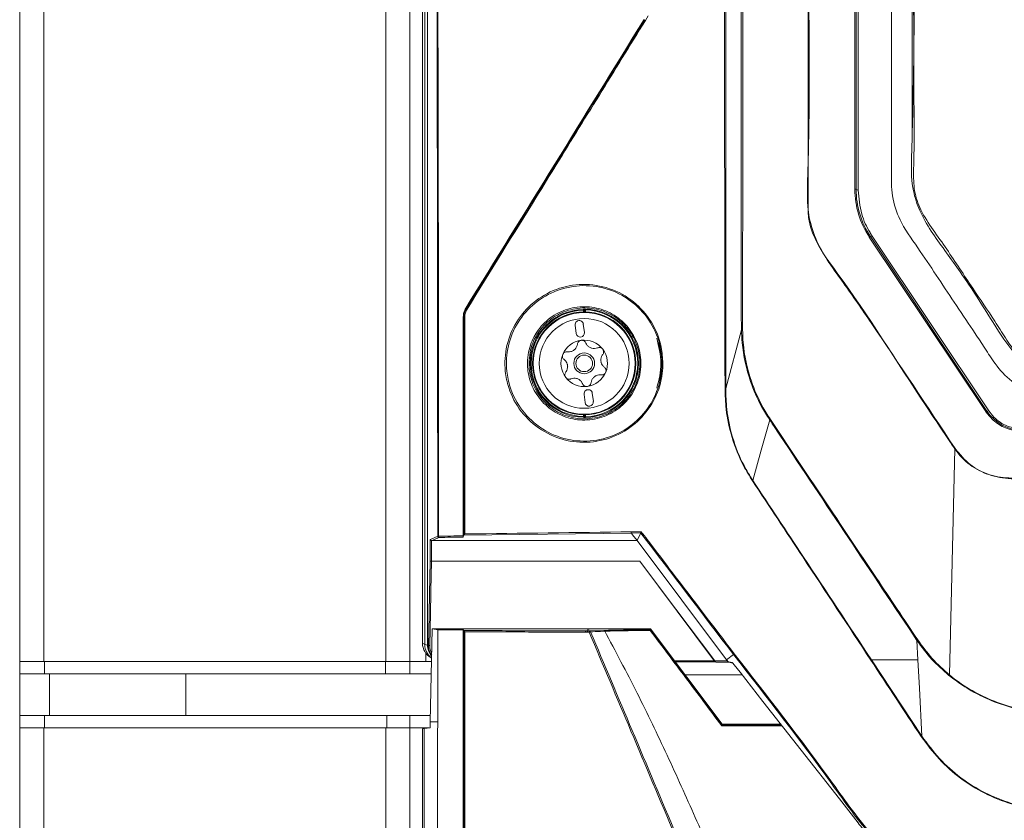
# Model space of a CAD drawing. Header units: millimetres. Extents: x 105 to 1419, y 95 to 961.
# Tile 31 of 43: x 599 to 718, y 525 to 621. Entities that reach past the tile are written whole.
import ezdxf

# ---------------------------------------------------------------- set-up
doc = ezdxf.new("R2010")
doc.units = ezdxf.units.MM
doc.header["$LTSCALE"] = 5

msp = doc.modelspace()

# ---------------------------------------------------------------- linework, layer by layer
at = {"color": 7, "linetype": 'Continuous', "lineweight": 15}
for p, q in [((599.46, 543.79), (599.46, 928.29)), ((602.36, 928.29), (602.36, 543.79)), ((643.55, 928.29), (643.55, 543.79)), ((646.46, 928.29), (646.46, 543.79)), ((647.96, 812.13), (647.96, 545.99)), ((706.96, 807.02), (706.96, 607.48)), ((700.04, 600.69), (700.04, 805.78)), ((700.19, 805.77), (700.19, 600.68)), ((700.46, 600.58), (700.46, 806.04)), ((700.19, 600.68), (700.46, 600.58)), ((715.84, 573.89), (701.79, 594.92)), ((701.92, 595), (702.13, 595.04)), ((701.92, 595), (715.96, 573.96)), ((716.18, 574), (702.13, 595.04)), ((653.18, 586.35), (653.25, 586.33)), ((667.35, 586.11), (667.45, 586.11)), ((667.49, 585.92), (667.49, 586.15)), ((652.88, 585.3), (652.89, 558.93)), ((652.95, 585.28), (652.88, 585.3)), ((666.35, 584.31), (666.48, 583.31)), ((667.47, 583.44), (667.34, 584.43)), ((686.38, 583.77), (684.5, 576.7)), ((667.43, 575.97), (667.56, 574.98)), ((668.55, 575.11), (668.42, 576.1)), ((715.96, 573.96), (716.18, 574)), ((667.45, 573.31), (667.35, 573.31)), ((667.49, 573.27), (667.49, 573.5)), ((712.08, 569.41), (711.44, 542.18)), ((673.13, 559.26), (652.96, 559)), ((652.96, 559), (652.96, 559)), ((673.1, 559.41), (674.31, 559.42)), ((674.27, 559.27), (673.13, 559.26)), ((673.13, 559.26), (673.28, 559.05)), ((673.81, 558.35), (673.28, 559.05)), ((674.27, 559.27), (673.81, 558.35)), ((674.27, 559.27), (674.27, 559.27)), ((648.9, 555.88), (648.9, 558.49)), ((649.07, 558.35), (649.05, 558.35)), ((649.05, 558.35), (649.05, 555.86)), ((684.6, 543.99), (673.81, 558.35)), ((649.05, 555.86), (649.05, 555.86)), ((649.05, 555.86), (674.16, 555.86)), ((648.91, 536.52), (649.15, 547.71)), ((649.15, 547.71), (652.46, 547.71)), ((649.81, 547.61), (649.8, 536.52)), ((652.46, 547.71), (668.04, 547.71)), ((652.88, 547.59), (652.95, 547.52)), ((652.96, 547.52), (652.95, 547.52)), ((667.85, 547.31), (667.62, 547.31)), ((667.66, 547.46), (667.88, 547.46)), ((667.88, 547.68), (667.88, 547.53)), ((667.96, 547.68), (667.88, 547.68)), ((667.88, 547.46), (667.88, 547.53)), ((667.88, 547.46), (668.09, 547.46)), ((667.96, 547.68), (668.04, 547.68)), ((668.04, 547.68), (668.04, 547.71)), ((668.04, 547.71), (675.43, 547.71)), ((668.09, 547.46), (669.81, 547.52)), ((675.39, 547.63), (675.43, 547.71)), ((675.43, 547.71), (684.08, 536.24)), ((647.96, 545.99), (648.25, 545.83)), ((648.25, 545.83), (648.58, 545.76)), ((648.58, 545.76), (648.69, 545.74)), ((707.53, 546.32), (707.65, 543.99)), ((685.43, 544.62), (684.6, 543.99)), ((599.46, 542.29), (599.46, 543.79)), ((602.36, 543.79), (599.46, 543.79)), ((643.55, 543.79), (602.36, 543.79)), ((602.46, 542.29), (602.46, 543.79)), ((643.5, 543.79), (602.46, 543.79)), ((643.5, 543.79), (643.5, 542.29)), ((644.42, 543.79), (643.55, 543.79)), ((646.46, 543.79), (644.42, 543.79)), ((646.46, 543.79), (646.46, 542.29)), ((649.06, 543.79), (646.46, 543.79)), ((648.99, 544.24), (649.07, 544.2)), ((683.25, 543.75), (678.42, 543.75)), ((683.18, 543.86), (684.7, 543.86)), ((683.22, 543.76), (683.3, 543.72)), ((684.86, 543.71), (683.36, 543.71)), ((684.6, 543.99), (684.7, 543.86)), ((684.85, 543.71), (685.34, 543.6)), ((702.04, 543.99), (708.12, 534.79)), ((602.46, 542.29), (599.46, 542.29)), ((599.46, 537.29), (599.46, 542.29)), ((643.5, 542.29), (602.46, 542.29)), ((619.46, 542.29), (619.46, 537.29)), ((643.5, 542.29), (646.46, 542.29)), ((646.46, 542.29), (649.03, 542.29)), ((599.46, 537.29), (599.46, 535.79)), ((599.46, 537.29), (602.46, 537.29)), ((602.46, 537.29), (602.46, 535.79)), ((602.46, 537.29), (643.66, 537.29)), ((643.66, 537.29), (643.66, 535.79)), ((643.66, 537.29), (646.46, 537.29)), ((646.46, 535.79), (646.46, 537.29)), ((648.93, 537.29), (646.46, 537.29)), ((648.91, 536.52), (649.8, 536.52)), ((684.03, 536.14), (684.08, 536.24)), ((684.04, 536.14), (684.03, 536.14)), ((684.08, 536.24), (691.11, 536.24)), ((599.46, 129.29), (599.46, 535.79)), ((599.46, 535.79), (602.36, 535.79)), ((602.36, 535.79), (602.36, 129.29)), ((643.55, 535.79), (602.36, 535.79)), ((602.46, 535.79), (643.66, 535.79)), ((643.55, 535.79), (643.55, 129.29)), ((646.46, 535.79), (643.66, 535.79)), ((646.46, 535.79), (648.79, 535.79)), ((646.46, 535.79), (646.46, 129.29)), ((647.96, 535.67), (648.16, 535.7)), ((647.96, 308.37), (647.96, 535.67)), ((648.16, 535.7), (648.16, 308.57))]:
    msp.add_line(p, q, dxfattribs=at)
at = {"color": 106, "linetype": 'Continuous', "lineweight": 15}
for p, q in [((667.35, 585.92), (667.35, 586.11)), ((667.45, 586.11), (667.45, 585.92)), ((667.59, 586.15), (667.59, 585.92)), ((667.35, 573.31), (667.35, 573.5)), ((667.45, 573.5), (667.45, 573.31)), ((667.59, 573.5), (667.59, 573.27)), ((648.36, 543.79), (648.36, 544.79)), ((678.32, 543.87), (683.12, 543.87)), ((603.06, 542.29), (603.06, 537.29)), ((686.45, 542.19), (679.59, 542.19)), ((648.36, 535.73), (648.36, 535.79))]:
    msp.add_line(p, q, dxfattribs=at)
at = {"color": 7, "linetype": 'Continuous', "lineweight": 15, "flags": 128}
for points in [[(648.25, 545.83), (648.25, 643.83), (648.25, 811.03)], [(648.58, 789.05), (648.58, 754.24), (648.58, 610.45), (648.58, 606.39), (648.58, 545.76)], [(667.35, 586.21), (667.35, 586.21), (667.35, 586.2), (667.35, 586.19), (667.35, 586.18), (667.35, 586.16), (667.35, 586.15), (667.35, 586.13), (667.35, 586.11)], [(667.49, 586.15), (667.47, 586.13), (667.45, 586.11)], [(667.59, 586.15), (667.59, 586.17), (667.59, 586.19), (667.59, 586.2), (667.59, 586.22), (667.59, 586.23), (667.59, 586.24), (667.59, 586.25), (667.59, 586.25)], [(667.35, 573.21), (667.35, 573.21), (667.35, 573.22), (667.35, 573.22), (667.35, 573.24), (667.35, 573.25), (667.35, 573.27), (667.35, 573.29), (667.35, 573.31)], [(667.45, 573.31), (667.47, 573.29), (667.49, 573.27)], [(667.59, 573.27), (667.59, 573.25), (667.59, 573.23), (667.59, 573.21), (667.59, 573.2), (667.59, 573.19), (667.59, 573.18), (667.59, 573.17), (667.59, 573.17)], [(689.8, 572.89), (688.78, 569.26), (687.75, 565.6)], [(648.9, 558.49), (648.92, 558.5), (649.36, 558.69), (649.8, 558.88)], [(649.95, 558.73), (649.91, 558.72), (649.77, 558.66), (649.2, 558.41), (649.07, 558.35)], [(652.96, 559), (652.89, 558.79), (652.88, 558.78)], [(673.81, 558.35), (653.31, 558.35), (649.07, 558.35)], [(648.69, 545.74), (648.69, 546.04), (648.72, 547.22), (648.82, 551.95), (648.9, 555.88)], [(649.05, 555.86), (649.05, 555.57), (649.02, 554.39), (648.92, 549.66), (648.84, 545.72)], [(674.16, 555.86), (678.49, 550.1), (683.18, 543.86)], [(674.16, 555.86), (683.03, 543.99), (683.12, 543.87)], [(649.81, 547.61), (649.38, 547.67), (649.15, 547.71)], [(667.66, 547.46), (667.76, 547.49), (667.88, 547.53)], [(683.17, 543.8), (683.17, 543.8), (683.18, 543.8), (683.23, 543.78), (683.25, 543.77)], [(684.76, 543.77), (684.77, 543.77), (684.79, 543.76), (684.88, 543.74), (685.26, 543.66), (685.31, 543.65)], [(685.31, 543.65), (685.36, 543.59), (685.53, 543.37), (686.22, 542.49), (688.97, 538.97), (698.18, 527.23)], [(707.65, 543.99), (707.82, 540.57), (708.12, 534.79)], [(648.89, 535.81), (648.91, 536.41), (648.91, 536.52)], [(648.16, 535.7), (648.18, 535.7), (648.89, 535.81)]]:
    msp.add_lwpolyline(points, dxfattribs=at)
at = {"color": 7, "linetype": 'Continuous', "lineweight": 15}
for radius in [6.21, 6.14, 5.41, 1.25, 1]:
    msp.add_circle((667.45, 579.71), radius, dxfattribs=at)
for centre, radius, start, end in [((710.43, 600.69), 10.38, 180.0035, 213.7377), ((700.07, 599.8), 0.893, 82.4025, 91.9578), ((710.43, 600.68), 10.23, 180.0035, 213.7376), ((702.36, 594.13), 0.972, 116.9696, 125.4958), ((653.44, 586.46), 0.227, 213.9816, 244.0555), ((667.45, 579.71), 6.5, 90.8796, 269.1204), ((667.45, 579.71), 6.4, 90.8796, 269.1204), ((684.11, 569.44), 23.7, 134.8586, 134.9829), ((667.35, 586.11), 0.1, 0.0192, 90.858), ((667.39, 586.15), 0.1, 0.0188, 90.5378), ((667.45, 579.71), 6.54, 271.2236, 88.7764), ((667.45, 579.71), 6.44, 271.2236, 88.7764), ((653.04, 582.5), 2.78, 89.5507, 91.8346), ((666.85, 584.37), 0.5, 7.377, 187.377), ((667.45, 579.71), 2.8, 97.377, 157.377), ((666.98, 583.38), 0.5, 187.377, 7.377), ((667.45, 579.71), 2.8, 37.377, 97.377), ((667.45, 579.71), 2.03, 124.8859, 129.8681), ((665.57, 582.16), 1.07, 302.6274, 312.1266), ((667.45, 579.71), 2.03, 64.8859, 69.8681), ((668.64, 582.56), 1.07, 242.6274, 252.1266), ((667.45, 579.71), 2.8, 337.377, 37.377), ((667.45, 579.71), 2.8, 157.377, 217.377), ((667.45, 579.71), 2.03, 4.8859, 9.8681), ((670.52, 580.11), 1.07, 182.6274, 192.1266), ((667.45, 579.71), 2.03, 184.8859, 189.8681), ((664.39, 579.31), 1.07, 2.6274, 12.1266), ((667.45, 579.71), 2.8, 217.377, 277.377), ((667.45, 579.71), 2.03, 244.8859, 249.8681), ((666.26, 576.86), 1.07, 62.6274, 72.1266), ((667.45, 579.71), 2.8, 277.377, 337.377), ((667.45, 579.71), 2.03, 304.8859, 309.8681), ((669.33, 577.25), 1.07, 122.6274, 132.1266), ((667.93, 576.04), 0.5, 7.377, 187.377), ((668.05, 575.05), 0.5, 187.377, 7.377), ((667.35, 573.31), 0.1, 269.1429, 359.9821), ((687.73, 593.61), 28.84, 225.0311, 225.1333), ((667.39, 573.27), 0.1, 269.4622, 359.9812), ((716.4, 573.09), 0.973, 116.9715, 125.495), ((720.34, 576.89), 5.41, 213.752, 270.0146), ((720.34, 576.89), 5.27, 213.7519, 270.0147), ((713.8, 566.94), 3.01, 123.6319, 124.7798), ((649.9, 581.84), 22.96, 269.7576, 270.0269), ((649.95, 558.88), 0.15, 180.2537, 269.4205), ((650.09, 558.85), 0.188, 170.9245, 219.7357), ((668.25, 547.34), 0.2, 144.5046, 189.7934), ((668.47, 546.41), 0.992, 105.3229, 115.1468), ((668.08, 547.32), 0.138, 19.6946, 87.9793), ((648.81, 546.02), 0.3, 245.479, 274.68), ((685.69, 544.44), 0.318, 122.7216, 145.9623), ((702.98, 542.47), 1.78, 121.5908, 123.9805), ((710.69, 542.74), 0.933, 317.5638, 323.2472), ((653.04, 540.02), 3.49, 268.5437, 270.351)]:
    msp.add_arc(centre, radius, start, end, dxfattribs=at)
at = {"color": 106, "linetype": 'Continuous', "lineweight": 15}
for centre, start, end in [((650.24, 545.83), 179.9592, 233.4205), ((650.58, 545.76), 179.8388, 220.7435)]:
    msp.add_arc(centre, 2, start, end, dxfattribs=at)
at = {"color": 7, "linetype": 'Continuous', "lineweight": 15}
msp.add_ellipse((649.96, 545.99), major_axis=(-1.75, 0.96), ratio=0.999343, start_param=0.502045, end_param=1.570796, dxfattribs=at)
for points, knots in [([(684.41, 576.69), (684.39, 587.38), (684.35, 608.77), (684.36, 641.45), (684.35, 669.08), (684.35, 697.16), (684.35, 725.07), (684.36, 763.37), (684.38, 790.5), (684.39, 806.52)], [0, 0, 0, 0, 0.1393312, 0.2786622, 0.4259811, 0.4996393, 0.6450082, 0.7903532, 1, 1, 1, 1]), ([(684.5, 806.52), (684.51, 790.5), (684.51, 763.37), (684.51, 725.07), (684.51, 697.15), (684.51, 669.07), (684.52, 641.45), (684.48, 608.77), (684.49, 587.39), (684.5, 576.7)], [0, 0, 0, 0, 0.209656, 0.355007, 0.500381, 0.574042, 0.721366, 0.860683, 1, 1, 1, 1]), ([(686.38, 583.77), (686.38, 583.77), (686.38, 584.01), (686.36, 587.07), (686.37, 595.78), (686.35, 615.53), (686.36, 643.75), (686.37, 677.61), (686.37, 705.83), (686.37, 731.23), (686.36, 753.8), (686.36, 776.37), (686.36, 794.01), (686.36, 803.17), (686.36, 806.7)], [0, 0, 0, 0, 0, 0.003252, 0.041223, 0.117166, 0.269053, 0.420939, 0.572826, 0.648769, 0.762684, 0.876599, 0.952542, 1, 1, 1, 1]), ([(686.54, 806.7), (686.55, 797.1), (686.57, 779.46), (686.59, 753.36), (686.59, 731.22), (686.59, 705.83), (686.59, 677.61), (686.58, 643.75), (686.57, 615.53), (686.53, 595.54), (686.53, 586.83), (686.53, 583.77)], [0, 0, 0, 0, 0.129211, 0.237307, 0.351226, 0.427171, 0.579062, 0.730954, 0.882845, 0.95879, 1, 1, 1, 1]), ([(704.46, 807.26), (704.46, 767.93), (704.46, 711.3), (704.46, 647.04), (704.46, 621.13), (704.46, 611.52), (704.46, 608.52), (704.46, 605.53), (704.45, 602.53), (704.46, 599.49), (705.71, 596.25), (707.93, 593.29), (710.1, 589.93), (712.32, 586.64), (714.17, 583.84), (715.74, 581.52), (717.02, 579.46), (719.01, 577.27), (721.86, 575.76), (724.81, 575.34), (727.31, 575.42), (729.59, 575.4), (734.99, 575.41), (743.45, 575.4), (755.04, 575.41), (766.65, 575.4), (778.37, 575.41), (790.29, 575.38), (799.23, 575.46), (805.58, 575.36), (808.95, 576.57), (811.53, 578.88), (813.05, 581.35), (814.44, 583.39), (815.73, 585.34), (817.07, 587.34), (818.45, 589.41), (819.91, 591.59), (821.37, 593.82), (823.01, 596.11), (824.34, 598.87), (825.33, 626.15), (823.79, 695.21), (824.2, 763.72), (824.46, 807.26)], [0, 0, 0, 0, 0.210693, 0.303394, 0.344186, 0.349529, 0.354871, 0.360213, 0.365556, 0.370983, 0.376371, 0.383753, 0.390783, 0.397775, 0.404988, 0.40878, 0.412789, 0.417945, 0.424439, 0.429606, 0.433738, 0.437806, 0.441821, 0.462638, 0.483084, 0.503898, 0.524796, 0.545874, 0.567667, 0.572739, 0.579753, 0.586225, 0.590909, 0.595245, 0.599402, 0.603452, 0.60811, 0.612766, 0.617496, 0.622393, 0.627865, 0.633556, 0.767142, 1, 1, 1, 1]), ([(821.91, 806.76), (821.9, 791.64), (821.88, 761.41), (821.89, 716.01), (821.78, 670.57), (822.11, 634.1), (821.65, 611.59), (822.01, 603.21), (821.93, 600.19), (820.91, 597.7), (819.59, 595.78), (816.78, 591.82), (813.6, 587.05), (810.56, 582.12), (808.39, 579.52), (806.07, 578.3), (800.84, 577.88), (789.5, 578.33), (771.92, 578.07), (752.28, 578.18), (737.44, 578.08), (729.01, 578.17), (725.56, 578.07), (723.5, 578.18), (721.31, 579.01), (718.84, 581.2), (716.69, 584.63), (714.02, 588.95), (710.89, 593.32), (708.15, 597.07), (706.75, 601.23), (706.9, 605.36), (707.37, 621.37), (706.9, 649.05), (707.09, 688.2), (707.03, 727.75), (707.03, 767.27), (707.01, 793.6), (707, 806.76)], [0, 0, 0, 0, 0.082469, 0.164937, 0.247406, 0.329874, 0.363611, 0.369672, 0.375674, 0.379842, 0.38409, 0.388344, 0.406253, 0.415289, 0.419902, 0.424528, 0.429085, 0.448203, 0.486447, 0.52469, 0.555112, 0.567209, 0.570564, 0.573901, 0.578426, 0.582953, 0.591628, 0.600328, 0.610631, 0.620907, 0.625421, 0.634229, 0.643078, 0.712831, 0.784598, 0.856365, 0.928182, 1, 1, 1, 1]), ([(707.14, 806.77), (707.15, 793.61), (707.17, 767.28), (707.19, 727.75), (707.18, 688.22), (707.24, 649.03), (707.07, 621.42), (707.21, 606.17), (707.11, 602.94), (707.12, 600.49), (707.95, 598.02), (709.49, 595.79), (711.66, 592.7), (714.07, 588.99), (716.49, 585.46), (718.19, 582.77), (719.52, 580.75), (721.39, 579.15), (723.53, 578.31), (725.57, 578.25), (729.01, 578.28), (737.44, 578.26), (752.27, 578.31), (771.92, 578.22), (789.5, 578.48), (800.83, 578.03), (806.03, 578.44), (808.3, 579.64), (810.45, 582.22), (813.47, 587.14), (816.93, 592.17), (819.73, 596.33), (820.98, 598.27), (821.63, 599.88), (821.77, 601.56), (821.72, 603.76), (821.77, 611.62), (821.69, 634.08), (821.73, 670.58), (821.72, 716.01), (821.74, 761.42), (821.76, 791.65), (821.77, 806.77)], [0, 0, 0, 0, 0.071874, 0.14376, 0.215583, 0.287419, 0.357232, 0.366043, 0.370461, 0.37486, 0.379286, 0.38442, 0.389567, 0.399852, 0.408528, 0.412874, 0.417209, 0.421647, 0.426086, 0.429388, 0.432729, 0.444836, 0.475287, 0.513561, 0.551847, 0.570983, 0.575461, 0.579998, 0.584525, 0.593569, 0.611495, 0.617739, 0.620915, 0.624066, 0.627042, 0.630039, 0.636072, 0.669839, 0.75237, 0.834919, 0.91745, 1, 1, 1, 1]), ([(694.51, 805.78), (694.51, 805.68), (694.51, 805.18), (694.51, 803.09), (694.51, 794.7), (694.5, 761.15), (694.59, 702.5), (694.31, 644.98), (694.6, 611.21), (694.4, 602.48), (694.2, 597.97), (695.69, 593.44), (698.68, 589.45), (704.34, 581.22), (708.78, 574.5), (712.13, 569.44)], [0, 0, 0, 0, 0.0012403, 0.0062009, 0.0260436, 0.1054143, 0.4228969, 0.7544879, 0.8203545, 0.8418606, 0.8632993, 0.8757226, 0.9001819, 0.9246845, 1, 1, 1, 1]), ([(694.41, 598.2), (694.41, 598.2), (694.41, 598.3), (694.41, 598.8), (694.41, 600.9), (694.41, 609.28), (694.41, 642.83), (694.41, 709.92), (694.41, 770.63), (694.41, 805.78)], [0, 0, 0, 0, 0.0000003, 0.0014432, 0.0072148, 0.0303013, 0.1226473, 0.4920313, 1, 1, 1, 1]), ([(712.13, 569.44), (712.7, 568.75), (713.83, 567.37), (715.87, 566.36), (718.03, 565.87), (720.25, 565.85), (746.38, 566.54), (774.16, 566.24), (803.39, 565.81), (808.46, 565.73), (811.96, 566.05), (813.89, 566.66), (816.23, 568.48), (818.12, 571.05), (819.91, 573.96), (823.99, 580.46), (828.14, 586.73), (832.4, 592.66), (833.63, 594.61), (834.63, 597.66), (835.13, 601.82), (835.07, 607.53), (834.59, 613.26), (833.65, 641.5), (834.9, 705.69), (834.59, 767.94), (834.4, 805.78)], [0, 0, 0, 0, 0.007613, 0.0152242, 0.0190093, 0.0266047, 0.0342304, 0.2440015, 0.2648771, 0.2857322, 0.2874505, 0.2951005, 0.3027508, 0.3125214, 0.3223529, 0.3321867, 0.37862, 0.3869282, 0.3951792, 0.3982411, 0.4144884, 0.4308855, 0.4474514, 0.4639305, 0.6741563, 1, 1, 1, 1]), ([(649.8, 558.88), (649.8, 563.79), (649.8, 580.68), (649.76, 609.55), (649.65, 645.5), (649.47, 681.44), (649.24, 717.36), (648.95, 753.24), (648.7, 777.12), (648.58, 789.05)], [0, 0, 0, 0, 0.063833, 0.219823, 0.375813, 0.531932, 0.688052, 0.844026, 1, 1, 1, 1]), ([(648.69, 789.07), (648.81, 777.13), (649.06, 753.25), (649.36, 716.16), (649.61, 677.81), (649.79, 638.2), (649.89, 598.55), (649.9, 572.11), (649.91, 558.88)], [0, 0, 0, 0, 0.155974, 0.311949, 0.483875, 0.655802, 0.827901, 1, 1, 1, 1]), ([(675.16, 621.57), (671.46, 615.59), (666.99, 608.34), (659.72, 596.57), (656.14, 590.78), (653.34, 586.25)], [0, 0, 0, 0, 0.507013, 0.6146, 1, 1, 1, 1]), ([(674.67, 621.14), (671.08, 615.33), (663.91, 603.71), (656.76, 592.14), (653.18, 586.35)], [0, 0, 0, 0, 0.499881, 1, 1, 1, 1]), ([(653.25, 586.33), (656.83, 592.12), (663.98, 603.7), (671.16, 615.32), (674.74, 621.12)], [0, 0, 0, 0, 0.5003, 1, 1, 1, 1]), ([(702.13, 595.04), (702.05, 595.18), (701.52, 596), (700.69, 597.81), (700.54, 599.6), (700.46, 600.58)], [0, 0, 0, 0, 0.08454, 0.500361, 1, 1, 1, 1]), ([(712.08, 569.41), (712.02, 569.49), (711.75, 569.91), (710.58, 571.65), (705.89, 578.61), (700.92, 586.71), (695.5, 593.84), (694.51, 596.57), (694.41, 597.89), (694.41, 598.2), (694.41, 598.2)], [0, 0, 0, 0, 0.008816, 0.044081, 0.185141, 0.749382, 0.883559, 0.97271, 0.999998, 1, 1, 1, 1]), ([(834.5, 598.2), (834.5, 598.2), (834.5, 597.52), (834.26, 595.83), (832.98, 593.38), (831.68, 591.66), (830.74, 590.23), (829.14, 587.84), (825.71, 582.66), (821.69, 576.87), (818.46, 571.59), (816.44, 568.57), (813.91, 566.62), (811.49, 565.88), (809.22, 565.84), (795.17, 566.17), (774.19, 565.79), (749.34, 565.92), (734.44, 565.83), (726.21, 565.96), (721.63, 565.79), (718.87, 565.72), (716.2, 566.15), (713.8, 567.39), (712.59, 568.67), (712.08, 569.41), (712.08, 569.41)], [0, 0, 0, 0, 0, 0.014451, 0.035902, 0.057673, 0.060586, 0.072239, 0.118848, 0.193015, 0.221959, 0.25072, 0.269747, 0.288754, 0.303336, 0.317968, 0.587533, 0.749252, 0.846273, 0.904478, 0.924118, 0.943733, 0.963015, 0.981049, 1, 1, 1, 1, 1]), ([(676.93, 579.71), (676.92, 579.31), (676.86, 577.87), (676.11, 575.45), (674.27, 572.86), (671.66, 571), (668.56, 570.08), (665.27, 570.25), (662.2, 571.53), (659.73, 573.78), (658.38, 576.36), (657.8, 579.11), (657.98, 581.9), (659.19, 584.82), (661.28, 587.2), (664.06, 588.8), (667.28, 589.41), (670.56, 588.89), (673.49, 587.29), (675.67, 584.79), (676.78, 582.11), (676.89, 580.37), (676.93, 579.71)], [0, 0, 0, 0, 0.019675, 0.07152, 0.123498, 0.176255, 0.230217, 0.285395, 0.341256, 0.396812, 0.451081, 0.484232, 0.535762, 0.587281, 0.639279, 0.692654, 0.74749, 0.803205, 0.858852, 0.913602, 0.967094, 1, 1, 1, 1]), ([(676.81, 579.71), (676.77, 580.36), (676.67, 582.06), (675.99, 583.69), (674.88, 585.5), (673.42, 587.17), (670.54, 588.75), (667.31, 589.26), (664.15, 588.66), (661.41, 587.09), (659.35, 584.74), (658.16, 581.86), (657.99, 579.11), (658.56, 576.41), (659.89, 573.87), (662.32, 571.65), (665.34, 570.4), (668.57, 570.23), (671.63, 571.13), (674.19, 572.97), (676.01, 575.51), (676.74, 577.9), (676.8, 579.32), (676.81, 579.71)], [0, 0, 0, 0, 0.0328971, 0.0860788, 0.0863835, 0.1411313, 0.1967857, 0.2525132, 0.3073624, 0.360745, 0.4127411, 0.464249, 0.5157649, 0.5489077, 0.6031716, 0.6587344, 0.7146103, 0.7698035, 0.823774, 0.8765309, 0.9284994, 0.980331, 1, 1, 1, 1]), ([(652.88, 585.3), (652.9, 585.49), (652.92, 585.86), (653.1, 586.19), (653.18, 586.35)], [0, 0, 0, 0, 0.498987, 1, 1, 1, 1]), ([(653.25, 586.33), (653.17, 586.17), (652.99, 585.84), (652.97, 585.47), (652.95, 585.28)], [0, 0, 0, 0, 0.498639, 1, 1, 1, 1]), ([(653.07, 585.29), (653.08, 585.46), (653.1, 585.8), (653.26, 586.1), (653.34, 586.25)], [0, 0, 0, 0, 0.501175, 1, 1, 1, 1]), ([(660.61, 579.71), (660.64, 580.17), (660.71, 581.39), (661.19, 582.56), (661.99, 583.89), (663.05, 585.12), (665.14, 586.28), (667.49, 586.67), (669.8, 586.26), (671.82, 585.12), (673.34, 583.4), (674.22, 581.29), (674.35, 579.29), (673.94, 577.32), (672.98, 575.48), (671.23, 573.86), (669.02, 572.92), (666.65, 572.79), (664.4, 573.45), (662.53, 574.79), (661.21, 576.64), (660.67, 578.38), (660.63, 579.41), (660.61, 579.71)], [0, 0, 0, 0, 0.0317911, 0.084836, 0.0851858, 0.1400629, 0.1957985, 0.2514249, 0.3061452, 0.3596196, 0.4119925, 0.4639207, 0.5158616, 0.5484635, 0.6020488, 0.6569673, 0.7127446, 0.7684384, 0.823103, 0.8762714, 0.9281674, 0.9795981, 1, 1, 1, 1]), ([(660.8, 579.71), (660.81, 579.42), (660.85, 578.4), (661.39, 576.7), (662.67, 574.9), (664.5, 573.59), (666.7, 572.94), (669.02, 573.07), (671.18, 573.99), (672.89, 575.58), (673.83, 577.37), (674.23, 579.29), (674.1, 581.26), (673.24, 583.32), (671.75, 585), (669.78, 586.11), (667.53, 586.52), (665.23, 586.14), (663.18, 585), (661.66, 583.24), (660.9, 581.36), (660.83, 580.16), (660.8, 579.71)], [0, 0, 0, 0, 0.020391, 0.071801, 0.123691, 0.176871, 0.231559, 0.287277, 0.343068, 0.397987, 0.451559, 0.484149, 0.536072, 0.58799, 0.640364, 0.693853, 0.748595, 0.804244, 0.85999, 0.914859, 0.968226, 1, 1, 1, 1]), ([(667.59, 586.25), (667.58, 586.25), (667.54, 586.25), (667.48, 586.25), (667.43, 586.25), (667.4, 586.25), (667.39, 586.25), (667.39, 586.25)], [0, 0, 0, 0, 0.132544, 0.350773, 0.568094, 0.784403, 1, 1, 1, 1]), ([(667.59, 586.15), (667.58, 586.15), (667.56, 586.15), (667.54, 586.15), (667.51, 586.15), (667.49, 586.15), (667.49, 586.15), (667.49, 586.15)], [0, 0, 0, 0, 0.131601, 0.348478, 0.565666, 0.782859, 1, 1, 1, 1]), ([(652.96, 559), (652.96, 563.48), (652.96, 572.24), (652.95, 581), (652.95, 585.28)], [0, 0, 0, 0, 0.510757, 1, 1, 1, 1]), ([(653.07, 585.29), (653.07, 581), (653.07, 572.29), (653.07, 563.57), (653.07, 559.15)], [0, 0, 0, 0, 0.491977, 1, 1, 1, 1]), ([(686.38, 583.77), (686.38, 583.77), (686.38, 583.77), (686.38, 583.77), (686.38, 583.77)], [0, 0, 0, 0, 0.497527, 1, 1, 1, 1]), ([(689.8, 572.89), (689.46, 573.43), (688.53, 574.89), (687.22, 577.96), (686.5, 581.13), (686.4, 583.24), (686.38, 583.77)], [0, 0, 0, 0, 0.166064, 0.449988, 0.863711, 1, 1, 1, 1]), ([(686.53, 583.77), (686.5, 583.77), (686.47, 583.77), (686.42, 583.77), (686.39, 583.77), (686.38, 583.77)], [0, 0, 0, 0, 0.591405, 0.671003, 1, 1, 1, 1]), ([(686.53, 583.77), (686.54, 583.25), (686.61, 581.15), (687.32, 577.99), (688.62, 574.94), (689.54, 573.48), (689.88, 572.94)], [0, 0, 0, 0, 0.136148, 0.549732, 0.833803, 1, 1, 1, 1]), ([(667.09, 582.49), (667.08, 582.48), (667.02, 582.47), (666.9, 582.43), (666.76, 582.32), (666.67, 582.18), (666.64, 582.08), (666.63, 582.03)], [0, 0, 0, 0, 0.037509, 0.282653, 0.528357, 0.77893, 1, 1, 1, 1]), ([(667.65, 582.16), (667.63, 582.21), (667.57, 582.32), (667.42, 582.43), (667.25, 582.49), (667.14, 582.49), (667.09, 582.49)], [0, 0, 0, 0, 0.26489, 0.530072, 0.787642, 1, 1, 1, 1]), ([(676.2, 576.74), (676.45, 577.72), (676.7, 578.71), (676.69, 580.74), (676.44, 581.74), (676.18, 582.74)], [0, 0, 0, 0, 0.494427, 0.498581, 1, 1, 1, 1]), ([(665.43, 581.11), (665.37, 581.11), (665.25, 581.12), (665.08, 581.04), (664.94, 580.93), (664.89, 580.83), (664.87, 580.79)], [0, 0, 0, 0, 0.264895, 0.53008, 0.787641, 1, 1, 1, 1]), ([(666.15, 581.27), (666.05, 581.21), (665.85, 581.11), (665.59, 581.09), (665.46, 581.11), (665.43, 581.11)], [0, 0, 0, 0, 0.446528, 0.891934, 1, 1, 1, 1]), ([(666.63, 582.03), (666.61, 581.91), (666.56, 581.69), (666.4, 581.48), (666.31, 581.39), (666.29, 581.37)], [0, 0, 0, 0, 0.471282, 0.910043, 1, 1, 1, 1]), ([(668.15, 581.61), (668.05, 581.68), (667.86, 581.8), (667.72, 582.01), (667.66, 582.13), (667.65, 582.16)], [0, 0, 0, 0, 0.4465299, 0.8919296, 1, 1, 1, 1]), ([(669.05, 581.58), (668.94, 581.54), (668.72, 581.48), (668.46, 581.5), (668.33, 581.54), (668.31, 581.55)], [0, 0, 0, 0, 0.471277, 0.910048, 1, 1, 1, 1]), ([(669.68, 581.41), (669.67, 581.42), (669.63, 581.47), (669.53, 581.55), (669.37, 581.61), (669.2, 581.63), (669.1, 581.59), (669.05, 581.58)], [0, 0, 0, 0, 0.037505, 0.282657, 0.528358, 0.778933, 1, 1, 1, 1]), ([(669.67, 580.76), (669.71, 580.81), (669.77, 580.91), (669.8, 581.1), (669.76, 581.27), (669.7, 581.37), (669.68, 581.41)], [0, 0, 0, 0, 0.264889, 0.530075, 0.787638, 1, 1, 1, 1]), ([(676.38, 582.22), (676.6, 581.38), (677.01, 579.86), (676.64, 578.33), (676.47, 577.64)], [0, 0, 0, 0, 0.547866, 1, 1, 1, 1]), ([(664.87, 580.79), (664.86, 580.78), (664.84, 580.72), (664.82, 580.59), (664.84, 580.42), (664.92, 580.26), (665, 580.19), (665.03, 580.16)], [0, 0, 0, 0, 0.0375102, 0.2826564, 0.5283546, 0.7789342, 1, 1, 1, 1]), ([(665.03, 580.16), (665.12, 580.08), (665.28, 579.93), (665.39, 579.69), (665.42, 579.56), (665.43, 579.54)], [0, 0, 0, 0, 0.4712845, 0.9100455, 1, 1, 1, 1]), ([(669.45, 580.06), (669.46, 580.17), (669.47, 580.4), (669.58, 580.63), (669.66, 580.74), (669.67, 580.76)], [0, 0, 0, 0, 0.446528, 0.891935, 1, 1, 1, 1]), ([(665.45, 579.36), (665.45, 579.25), (665.43, 579.02), (665.32, 578.79), (665.24, 578.68), (665.23, 578.66)], [0, 0, 0, 0, 0.446531, 0.891932, 1, 1, 1, 1]), ([(669.87, 579.26), (669.78, 579.34), (669.62, 579.49), (669.51, 579.73), (669.48, 579.86), (669.47, 579.88)], [0, 0, 0, 0, 0.471279, 0.910045, 1, 1, 1, 1]), ([(670.04, 578.63), (670.04, 578.64), (670.06, 578.7), (670.09, 578.83), (670.06, 579), (669.99, 579.15), (669.91, 579.23), (669.87, 579.26)], [0, 0, 0, 0, 0.037506, 0.282659, 0.528357, 0.778931, 1, 1, 1, 1]), ([(665.23, 578.66), (665.2, 578.61), (665.13, 578.5), (665.11, 578.32), (665.14, 578.15), (665.2, 578.05), (665.23, 578.01)], [0, 0, 0, 0, 0.264891, 0.530072, 0.787641, 1, 1, 1, 1]), ([(665.23, 578.01), (665.23, 578), (665.27, 577.95), (665.37, 577.87), (665.53, 577.8), (665.7, 577.79), (665.81, 577.82), (665.85, 577.84)], [0, 0, 0, 0, 0.037505, 0.282655, 0.528351, 0.778925, 1, 1, 1, 1]), ([(665.85, 577.84), (665.97, 577.87), (666.18, 577.94), (666.44, 577.91), (666.57, 577.88), (666.59, 577.87)], [0, 0, 0, 0, 0.471282, 0.910047, 1, 1, 1, 1]), ([(666.75, 577.8), (666.85, 577.74), (667.04, 577.62), (667.18, 577.41), (667.24, 577.28), (667.25, 577.26)], [0, 0, 0, 0, 0.446532, 0.891933, 1, 1, 1, 1]), ([(668.27, 577.39), (668.3, 577.5), (668.35, 577.72), (668.5, 577.94), (668.6, 578.03), (668.61, 578.04)], [0, 0, 0, 0, 0.471279, 0.910047, 1, 1, 1, 1]), ([(668.75, 578.15), (668.85, 578.2), (669.06, 578.31), (669.31, 578.33), (669.45, 578.31), (669.47, 578.31)], [0, 0, 0, 0, 0.446533, 0.891935, 1, 1, 1, 1]), ([(669.47, 578.31), (669.53, 578.31), (669.65, 578.3), (669.83, 578.37), (669.96, 578.49), (670.01, 578.59), (670.04, 578.63)], [0, 0, 0, 0, 0.2648862, 0.5300706, 0.7876446, 1, 1, 1, 1]), ([(667.25, 577.26), (667.28, 577.2), (667.33, 577.1), (667.48, 576.98), (667.65, 576.92), (667.76, 576.93), (667.81, 576.93)], [0, 0, 0, 0, 0.264889, 0.530071, 0.787641, 1, 1, 1, 1]), ([(667.81, 576.93), (667.82, 576.93), (667.89, 576.94), (668.01, 576.99), (668.14, 577.09), (668.24, 577.24), (668.26, 577.34), (668.27, 577.39)], [0, 0, 0, 0, 0.0375088, 0.2826612, 0.528361, 0.7789342, 1, 1, 1, 1]), ([(687.71, 565.57), (687.34, 566.16), (686.33, 567.8), (685.2, 570.69), (684.5, 573.86), (684.43, 575.85), (684.41, 576.69)], [0, 0, 0, 0, 0.1778894, 0.492135, 0.786901, 1, 1, 1, 1]), ([(684.5, 576.69), (684.48, 576.69), (684.46, 576.69), (684.43, 576.69), (684.41, 576.69), (684.41, 576.69)], [0, 0, 0, 0, 0.499223, 0.801027, 1, 1, 1, 1]), ([(684.5, 576.7), (684.5, 576.7), (684.5, 576.7), (684.5, 576.7), (684.5, 576.69), (684.5, 576.69), (684.5, 576.69), (684.5, 576.69), (684.5, 576.69)], [0, 0, 0, 0, 0.322338, 0.543451, 0.75325, 0.846291, 0.941032, 1, 1, 1, 1]), ([(684.5, 576.69), (684.5, 576.69), (684.51, 575.86), (684.57, 573.86), (685.25, 570.71), (686.38, 567.83), (687.39, 566.19), (687.75, 565.6)], [0, 0, 0, 0, 0.000706, 0.212998, 0.507726, 0.822031, 1, 1, 1, 1]), ([(720.34, 571.78), (719.69, 571.85), (718.38, 572), (716.97, 572.96), (716.38, 573.74), (716.18, 574)], [0, 0, 0, 0, 0.399188, 0.798375, 1, 1, 1, 1]), ([(667.39, 573.17), (667.39, 573.17), (667.39, 573.17), (667.42, 573.17), (667.46, 573.17), (667.52, 573.17), (667.57, 573.17), (667.59, 573.17)], [0, 0, 0, 0, 0.131373, 0.347168, 0.563855, 0.781572, 1, 1, 1, 1]), ([(667.49, 573.27), (667.49, 573.27), (667.49, 573.27), (667.5, 573.27), (667.53, 573.27), (667.56, 573.27), (667.58, 573.27), (667.59, 573.27)], [0, 0, 0, 0, 0.132407, 0.349451, 0.566346, 0.783139, 1, 1, 1, 1]), ([(689.88, 572.94), (689.87, 572.94), (689.86, 572.93), (689.83, 572.91), (689.81, 572.9), (689.8, 572.89)], [0, 0, 0, 0, 0.171584, 0.491368, 1, 1, 1, 1]), ([(689.8, 572.89), (689.8, 572.89), (689.8, 572.89), (689.8, 572.89), (689.8, 572.89), (689.8, 572.89)], [0, 0, 0, 0, 0.394778, 0.917365, 1, 1, 1, 1]), ([(707.53, 546.32), (704.77, 550.44), (699.27, 558.69), (693.36, 567.55), (690.2, 572.28), (689.8, 572.89)], [0, 0, 0, 0, 0.465762, 0.931524, 1, 1, 1, 1]), ([(689.88, 572.94), (694.13, 566.57), (700.05, 557.72), (705.97, 548.87), (707.63, 546.38)], [0, 0, 0, 0, 0.719642, 1, 1, 1, 1]), ([(687.75, 565.6), (687.74, 565.6), (687.73, 565.59), (687.72, 565.58), (687.71, 565.57)], [0, 0, 0, 0, 0.594067, 1, 1, 1, 1]), ([(701.98, 543.95), (699.26, 548.08), (694.5, 555.3), (689.74, 562.5), (687.71, 565.57)], [0, 0, 0, 0, 0.572521, 1, 1, 1, 1]), ([(687.75, 565.6), (689.79, 562.53), (694.55, 555.33), (699.32, 548.12), (702.04, 543.99)], [0, 0, 0, 0, 0.427457, 1, 1, 1, 1]), ([(687.75, 565.6), (687.75, 565.6), (687.75, 565.6), (687.75, 565.6), (687.75, 565.6), (687.75, 565.6)], [0, 0, 0, 0, 0.462262, 0.847258, 1, 1, 1, 1]), ([(649.91, 558.88), (650.39, 558.89), (651.38, 558.91), (652.37, 558.92), (652.89, 558.93)], [0, 0, 0, 0, 0.483178, 1, 1, 1, 1]), ([(652.88, 558.78), (652.38, 558.77), (651.41, 558.76), (650.43, 558.74), (649.95, 558.73)], [0, 0, 0, 0, 0.509822, 1, 1, 1, 1]), ([(652.89, 558.93), (652.89, 558.91), (652.89, 558.88), (652.88, 558.83), (652.88, 558.8), (652.88, 558.78), (652.88, 558.78), (652.88, 558.78)], [0, 0, 0, 0, 0.2111923, 0.422185, 0.6375229, 0.8613296, 1, 1, 1, 1]), ([(652.96, 559), (652.96, 559.01), (652.96, 559.02), (652.99, 559.06), (653.03, 559.1), (653.06, 559.14), (653.07, 559.15), (653.07, 559.15)], [0, 0, 0, 0, 0.203541, 0.456995, 0.806734, 0.989925, 1, 1, 1, 1]), ([(653.07, 559.15), (653.1, 559.15), (659.74, 559.24), (666.44, 559.33), (673.1, 559.41)], [0, 0, 0, 0, 0.005736, 1, 1, 1, 1]), ([(673.1, 559.41), (673.1, 559.39), (673.1, 559.35), (673.11, 559.3), (673.12, 559.27), (673.13, 559.26), (673.13, 559.26)], [0, 0, 0, 0, 0.250017, 0.500025, 0.750088, 1, 1, 1, 1]), ([(674.31, 559.42), (674.31, 559.42), (674.3, 559.4), (674.29, 559.36), (674.27, 559.32), (674.27, 559.29), (674.27, 559.28), (674.27, 559.27)], [0, 0, 0, 0, 0.012773, 0.304587, 0.546436, 0.772917, 1, 1, 1, 1]), ([(685.43, 544.62), (681.71, 549.51), (677.99, 554.4), (674.27, 559.27), (674.27, 559.27)], [0, 0, 0, 0, 0.999849, 1, 1, 1, 1]), ([(674.31, 559.42), (674.37, 559.34), (674.68, 558.95), (675.94, 557.29), (679.61, 552.47), (683.05, 547.96), (685.52, 544.71)], [0, 0, 0, 0, 0.016098, 0.080488, 0.338049, 1, 1, 1, 1]), ([(648.9, 558.49), (648.9, 558.49), (648.9, 558.49), (648.91, 558.46), (648.93, 558.42), (648.97, 558.38), (649.01, 558.36), (649.04, 558.35), (649.05, 558.35)], [0, 0, 0, 0, 0.009303, 0.09812, 0.423906, 0.669335, 0.834151, 1, 1, 1, 1]), ([(649.05, 555.86), (649.03, 555.86), (649, 555.86), (648.96, 555.87), (648.92, 555.87), (648.91, 555.87), (648.9, 555.88), (648.9, 555.88), (648.9, 555.88)], [0, 0, 0, 0, 0.231423, 0.462759, 0.69462, 0.927425, 0.973022, 1, 1, 1, 1]), ([(652.88, 547.59), (652.37, 547.6), (651.35, 547.6), (650.32, 547.61), (649.81, 547.61)], [0, 0, 0, 0, 0.50046, 1, 1, 1, 1]), ([(652.75, 359.58), (652.77, 371.21), (652.8, 394.46), (652.84, 437.42), (652.87, 488.46), (652.88, 527.88), (652.88, 547.59)], [0, 0, 0, 0, 0.185815, 0.371664, 0.68575, 1, 1, 1, 1]), ([(652.95, 536.52), (652.95, 538.36), (652.96, 542.02), (652.96, 545.69), (652.96, 547.52)], [0, 0, 0, 0, 0.50017, 1, 1, 1, 1]), ([(652.95, 547.52), (655.41, 547.51), (660.29, 547.49), (665.21, 547.47), (667.66, 547.46)], [0, 0, 0, 0, 0.5022822, 1, 1, 1, 1]), ([(653.07, 547.37), (653.07, 547.37), (653.05, 547.38), (653.03, 547.42), (652.99, 547.46), (652.96, 547.5), (652.96, 547.51), (652.96, 547.52)], [0, 0, 0, 0, 0.010123, 0.193027, 0.541671, 0.7955, 1, 1, 1, 1]), ([(653.07, 547.37), (653.07, 545.59), (653.07, 541.97), (653.07, 538.36), (653.06, 536.52)], [0, 0, 0, 0, 0.493169, 1, 1, 1, 1]), ([(667.62, 547.31), (665.17, 547.32), (660.3, 547.34), (655.47, 547.36), (653.07, 547.37)], [0, 0, 0, 0, 0.502897, 1, 1, 1, 1]), ([(667.62, 547.31), (667.62, 547.33), (667.62, 547.37), (667.63, 547.42), (667.64, 547.45), (667.65, 547.46), (667.66, 547.46)], [0, 0, 0, 0, 0.249988, 0.499936, 0.749929, 1, 1, 1, 1]), ([(667.85, 547.31), (667.85, 547.33), (667.85, 547.37), (667.86, 547.42), (667.87, 547.45), (667.88, 547.46), (667.88, 547.46)], [0, 0, 0, 0, 0.249987, 0.4999954, 0.749965, 1, 1, 1, 1]), ([(668.05, 547.31), (668, 547.31), (667.93, 547.31), (667.86, 547.31), (667.85, 547.31)], [0, 0, 0, 0, 0.7809588, 1, 1, 1, 1]), ([(678.39, 522.82), (676.62, 527.01), (673.17, 535.18), (669.73, 543.34), (668.05, 547.31)], [0, 0, 0, 0, 0.513638, 1, 1, 1, 1]), ([(669.93, 547.44), (669.89, 547.43), (669.68, 547.43), (669.11, 547.4), (668.58, 547.38), (668.21, 547.37)], [0, 0, 0, 0, 0.072853, 0.364245, 1, 1, 1, 1]), ([(668.21, 547.37), (669.89, 543.4), (673.33, 535.24), (676.77, 527.07), (678.54, 522.87)], [0, 0, 0, 0, 0.486361, 1, 1, 1, 1]), ([(669.81, 547.52), (670.19, 547.54), (670.96, 547.56), (672.8, 547.6), (674.43, 547.62), (675.39, 547.63)], [0, 0, 0, 0, 0.288478, 0.585868, 1, 1, 1, 1]), ([(700.54, 487.47), (698.93, 489.91), (695.74, 494.76), (691.36, 502.22), (687.58, 509.85), (684.14, 517.45), (680.83, 525.01), (677.46, 532.52), (673.85, 540.06), (671.21, 545.02), (669.88, 547.52)], [0, 0, 0, 0, 0.13028, 0.258355, 0.383523, 0.507426, 0.62909, 0.751155, 0.874282, 1, 1, 1, 1]), ([(675.39, 547.53), (674.47, 547.52), (673.42, 547.51), (672.11, 547.49), (671.06, 547.47), (670.33, 547.44), (669.93, 547.44), (669.93, 547.44)], [0, 0, 0, 0, 0.40803, 0.462226, 0.679404, 0.999992, 1, 1, 1, 1]), ([(675.39, 547.63), (675.39, 547.63), (675.39, 547.63), (675.39, 547.62), (675.39, 547.62)], [0, 0, 0, 0, 0.841059, 1, 1, 1, 1]), ([(675.39, 547.62), (675.4, 547.62), (675.4, 547.6), (675.4, 547.57), (675.39, 547.54), (675.39, 547.53), (675.39, 547.53)], [0, 0, 0, 0, 0.335017, 0.692795, 0.982429, 1, 1, 1, 1]), ([(675.39, 547.62), (676.83, 545.72), (679.71, 541.9), (682.59, 538.06), (684.03, 536.14), (684.04, 536.14)], [0, 0, 0, 0, 0.498399, 0.999728, 1, 1, 1, 1]), ([(684.01, 536.03), (682.56, 537.98), (680.43, 540.82), (677.55, 544.65), (676.13, 546.54), (675.39, 547.53)], [0, 0, 0, 0, 0.506397, 0.740705, 1, 1, 1, 1]), ([(649.08, 544.54), (648.97, 544.72), (648.78, 545.01), (648.69, 545.44), (648.69, 545.66), (648.69, 545.74)], [0, 0, 0, 0, 0.48067, 0.804004, 1, 1, 1, 1]), ([(648.84, 545.72), (648.85, 545.51), (648.86, 545.19), (649.03, 544.91), (649.09, 544.82)], [0, 0, 0, 0, 0.649035, 1, 1, 1, 1]), ([(707.63, 546.38), (707.62, 546.38), (707.6, 546.37), (707.58, 546.35), (707.55, 546.33), (707.53, 546.32), (707.53, 546.32)], [0, 0, 0, 0, 0.249983, 0.499964, 0.749964, 1, 1, 1, 1]), ([(711.38, 542.11), (710.67, 542.73), (709.24, 543.98), (708.1, 545.53), (707.53, 546.32)], [0, 0, 0, 0, 0.4943109, 1, 1, 1, 1]), ([(707.63, 546.38), (708.18, 545.62), (709.31, 544.08), (710.71, 542.81), (711.44, 542.18), (711.44, 542.18)], [0, 0, 0, 0, 0.4939198, 0.9999897, 1, 1, 1, 1]), ([(843.48, 544.62), (841.65, 542.24), (836.18, 535.1), (830.54, 527.07), (825.59, 521.28), (823.68, 519.83), (821.57, 518.72), (818.69, 517.81), (815.05, 517.38), (810.74, 517.38), (806.43, 517.66), (797.43, 517.95), (783.73, 517.81), (765.3, 517.92), (746.87, 517.81), (733.04, 517.95), (723.81, 517.67), (719.14, 517.37), (714.49, 517.35), (710.64, 517.74), (707.7, 518.58), (705.65, 519.58), (703.78, 520.88), (700.85, 523.97), (695.12, 532.2), (689.44, 539.48), (685.43, 544.62)], [0, 0, 0, 0, 0.049323, 0.147913, 0.160974, 0.174033, 0.187075, 0.200121, 0.223561, 0.247152, 0.270917, 0.294596, 0.394954, 0.495411, 0.595868, 0.696226, 0.721826, 0.747506, 0.773028, 0.798411, 0.810836, 0.823262, 0.835733, 0.848193, 0.892794, 1, 1, 1, 1]), ([(685.52, 544.71), (689.53, 539.57), (695.21, 532.29), (700.94, 524.07), (703.85, 521), (705.71, 519.71), (707.73, 518.72), (710.66, 517.88), (714.49, 517.5), (719.14, 517.52), (723.8, 517.81), (733.03, 518.1), (746.86, 517.96), (765.3, 518.06), (783.73, 517.95), (797.44, 518.1), (806.44, 517.81), (810.74, 517.53), (815.04, 517.53), (818.67, 517.96), (821.53, 518.85), (823.62, 519.95), (825.51, 521.39), (830.45, 527.17), (836.08, 535.19), (841.56, 542.33), (843.39, 544.71)], [0, 0, 0, 0, 0.1073523, 0.1519806, 0.1643194, 0.1766684, 0.1889797, 0.2012908, 0.2266705, 0.2521898, 0.277868, 0.3034655, 0.4039814, 0.5045964, 0.6052114, 0.7057273, 0.7293959, 0.7531511, 0.776732, 0.8001617, 0.8130883, 0.8260119, 0.8389488, 0.8518878, 0.950609, 1, 1, 1, 1]), ([(683.12, 543.87), (683.14, 543.85), (683.16, 543.83), (683.17, 543.81), (683.17, 543.8)], [0, 0, 0, 0, 0.869801, 1, 1, 1, 1]), ([(683.23, 543.76), (683.22, 543.76), (683.2, 543.77), (683.19, 543.79), (683.17, 543.8)], [0, 0, 0, 0, 0.210872, 1, 1, 1, 1]), ([(683.25, 543.77), (683.23, 543.79), (683.21, 543.82), (683.19, 543.85), (683.18, 543.86)], [0, 0, 0, 0, 0.636084, 1, 1, 1, 1]), ([(683.36, 543.71), (683.36, 543.71), (683.36, 543.71), (683.33, 543.71), (683.29, 543.72), (683.26, 543.75), (683.25, 543.77)], [0, 0, 0, 0, 0.0135306, 0.1422389, 0.6225934, 1, 1, 1, 1]), ([(684.7, 543.86), (684.71, 543.84), (684.74, 543.81), (684.76, 543.78), (684.76, 543.77)], [0, 0, 0, 0, 0.638651, 1, 1, 1, 1]), ([(684.85, 543.71), (684.83, 543.72), (684.8, 543.73), (684.78, 543.75), (684.76, 543.77)], [0, 0, 0, 0, 0.489473, 1, 1, 1, 1]), ([(708.05, 534.74), (708.05, 534.74), (706.01, 537.8), (704, 540.88), (701.98, 543.95)], [0, 0, 0, 0, 0.000323, 1, 1, 1, 1]), ([(707.65, 543.99), (706.74, 543.99), (704.89, 543.99), (703.01, 543.99), (702.04, 543.99)], [0, 0, 0, 0, 0.48841, 1, 1, 1, 1]), ([(724.16, 537.56), (723.6, 537.58), (722.01, 537.62), (719.4, 538.05), (717.06, 538.81), (715.03, 539.72), (713.27, 540.67), (712.01, 541.63), (711.38, 542.11)], [0, 0, 0, 0, 0.121542, 0.34511, 0.568763, 0.653912, 0.82704, 1, 1, 1, 1]), ([(711.44, 542.18), (711.44, 542.18), (712.19, 541.54), (713.8, 540.41), (716.51, 539.05), (719.41, 538.1), (722.01, 537.66), (723.6, 537.62), (724.16, 537.6)], [0, 0, 0, 0, 0.0000043, 0.2152571, 0.4308096, 0.6546127, 0.8783268, 1, 1, 1, 1]), ([(649.8, 536.52), (649.78, 520.66), (649.73, 489.76), (649.52, 443.86), (649.23, 398.82), (648.84, 353.81), (648.5, 323.84), (648.33, 308.86)], [0, 0, 0, 0, 0.208735, 0.40642, 0.604105, 0.802053, 1, 1, 1, 1]), ([(652.83, 359.65), (652.84, 374.36), (652.88, 403.78), (652.92, 447.99), (652.95, 492.24), (652.95, 521.76), (652.95, 536.52)], [0, 0, 0, 0, 0.249854, 0.499708, 0.749854, 1, 1, 1, 1]), ([(653.06, 536.52), (653.06, 536.42), (653.06, 535.92), (653.06, 533.82), (653.06, 525.42), (653.06, 504.62), (653.04, 472.63), (653.02, 434.59), (652.98, 396.93), (652.95, 372.07), (652.93, 359.64)], [0, 0, 0, 0, 0.0016943, 0.0084714, 0.03558, 0.144015, 0.3609132, 0.5778113, 0.7889057, 1, 1, 1, 1]), ([(684.04, 536.14), (684.04, 536.13), (684.04, 536.12), (684.03, 536.09), (684.02, 536.06), (684.02, 536.04), (684.01, 536.03), (684.01, 536.03)], [0, 0, 0, 0, 0.299324, 0.591549, 0.920857, 0.984819, 1, 1, 1, 1]), ([(708.12, 534.78), (708.11, 534.78), (708.09, 534.76), (708.07, 534.75), (708.05, 534.74)], [0, 0, 0, 0, 0.500001, 1, 1, 1, 1]), ([(724.83, 525.76), (724.81, 525.76), (724.46, 525.73), (723.57, 525.81), (721.59, 525.93), (718.83, 526.55), (715.65, 527.82), (712.71, 529.65), (710.11, 531.96), (708.74, 533.81), (708.05, 534.74)], [0, 0, 0, 0, 0.003913, 0.051997, 0.135704, 0.303558, 0.477868, 0.652182, 0.826001, 1, 1, 1, 1]), ([(708.12, 534.78), (708.8, 533.86), (710.17, 532.01), (712.75, 529.7), (715.69, 527.89), (718.85, 526.61), (721.61, 526.02), (723.6, 525.83), (724.49, 525.84), (724.83, 525.84)], [0, 0, 0, 0, 0.174022, 0.34786, 0.5222, 0.696543, 0.864429, 0.948164, 1, 1, 1, 1]), ([(698.18, 527.23), (698.93, 526.28), (700.07, 524.84), (701.58, 522.84), (702.91, 521.3), (704.61, 519.92), (706.67, 518.71), (709.01, 517.81), (710.71, 517.57), (711.57, 517.45)], [0, 0, 0, 0, 0.220739, 0.332316, 0.443589, 0.574115, 0.708461, 0.851769, 1, 1, 1, 1])]:
    msp.add_open_spline(points, degree=3, knots=knots, dxfattribs=at)
at = {"color": 106, "linetype": 'Continuous', "lineweight": 15}
for points, knots in [([(691.28, 536.04), (690.78, 536.04), (689.05, 536.04), (687.23, 536.04), (685.49, 536.04), (684.77, 536.04), (684.18, 536.03), (684.01, 536.03)], [0, 0, 0, 0, 0.197065, 0.696172, 0.742508, 0.927944, 1, 1, 1, 1]), ([(684.03, 536.14), (684.72, 536.15), (686.57, 536.16), (688.98, 536.17), (690.69, 536.17), (691.17, 536.17)], [0, 0, 0, 0, 0.300138, 0.805672, 1, 1, 1, 1])]:
    msp.add_open_spline(points, degree=3, knots=knots, dxfattribs=at)

doc.saveas('drawing.dxf')
